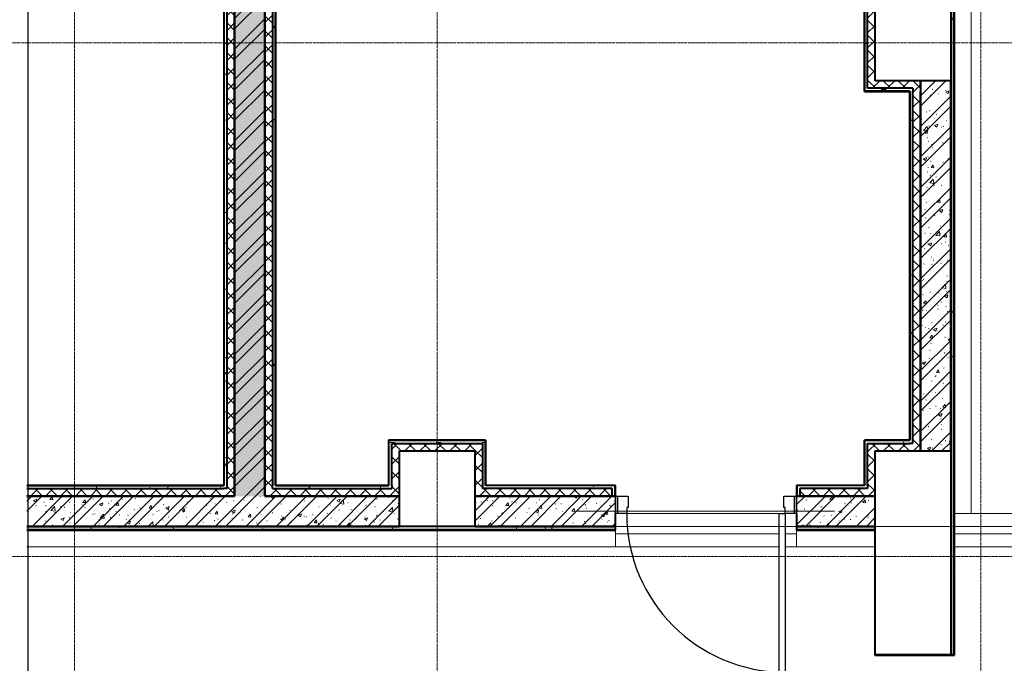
# Model space of a CAD drawing. Header units: millimetres. Extents: x 2030 to 82110, y 1212 to 62352.
# Tile 5 of 38: x 30874 to 37392, y 14694 to 18954. Entities that reach past the tile are written whole.
import ezdxf

# ---------------------------------------------------------------- set-up
doc = ezdxf.new("R2010")
doc.units = ezdxf.units.MM
doc.linetypes.add('ADSK_Линия сетки', pattern=[25, 20, -2.5, 0, -2.5])
doc.linetypes.add('Линия сетки', pattern=[25, 20, -2.5, 0, -2.5])
for name, color, linetype, lineweight in [('Двери', 7, 'Continuous', 18), ('Каркас несущий', 7, 'Continuous', 18), ('Каркас_Импост', 7, 'Continuous', 30), ('Монтажный зазор', 7, 'Continuous', 30), ('Обобщенные модели', 7, 'Continuous', 18), ('Оси', 7, 'Continuous', 9), ('Панель', 7, 'Continuous', 30), ('Перекрытия', 7, 'Continuous', 18), ('Стены разрез', 7, 'Continuous', 40), ('Стены штриховка', 7, 'Continuous', 40)]:
    doc.layers.add(name, color=color, linetype=linetype, lineweight=lineweight)
pattern_1 = [(50, (0, 0), (218.62117, -19.1268), [22.86, -251.46]), (355, (0, 0), (-42.2919, 229.2684), [18.288, -201.168]), (100.451, (18.22, -1.6), (176.3311, 210.13963), [19.428, -213.708]), (46.184, (0, 60.96), (325.29495, -50.4516), [34.29, -377.19]), (96.636, (27.1, 56.76), (284.883, 296.9127), [29.142, -320.562]), (351.184, (0, 60.96), (284.8858, 296.9107), [27.432, -301.752]), (21, (30.48, 45.72), (181.93753, -122.7183), [22.86, -251.46]), (326, (30.48, 45.72), (74.1622, 221.0262), [18.288, -201.168]), (71.451, (45.64, 35.5), (256.10035, 98.30526), [19.428, -213.708]), (37.5, (0, 0), (3.70639, 101.465895), [3.353, -195.377, 3.353, -200.863, -201.93]), (37.5, (0, 0), (3.70639, 101.465895), [-402.946, 3.353, -198.577]), (7.5, (0, 0), (80.18358, 120.21653), [3.353, -113.081, 3.353, -190.805, -76.962]), (7.5, (0, 0), (80.18358, 120.21653), [-310.591, 3.353, -73.609]), (327.5, (-67.97, 0), (162.70865, -6.87497), [3.353, -72.847, 3.353, -234.391, -315.468]), (327.5, (-67.97, 0), (162.70865, -6.87497), [-313.944, 3.353, -312.115]), (317.5, (-98.45, 0), (177.75468, 30.51183), [3.353, -95.707, 3.353, -154.534, -224.028]), (317.5, (-98.45, 0), (177.75468, 30.51183), [-256.946, 3.353, -220.675])]
pattern_2 = [(45, (0, 0), (-101.02788, 101.02788), []), (45, (67.35, 0), (-101.02788, 101.02788), [])]
pattern_3 = [(45, (0, 0), (-49.497475, 49.497475), []), (135, (0, 0), (-49.497475, -49.497475), [])]
pattern_4 = [(0, (0, 0), (406.4, 101.6), [33.528, -271.272, 33.528, -271.272, -1625.6]), (0, (0, 0), (406.4, 101.6), [-609.6, 33.528, -576.072, 33.528, -271.272, -711.2]), (0, (0, 0), (406.4, 101.6), [-1524, 33.528, -169.672, 33.528, -474.472]), (120, (152.4, 50.8), (-291.18818, 301.15272), [33.528, -271.272, 33.528, -271.272, -1625.6]), (120, (152.4, 50.8), (-291.18818, 301.15272), [-609.6, 33.528, -576.072, 33.528, -271.272, -711.2]), (120, (152.4, 50.8), (-291.18818, 301.15272), [-1524, 33.528, -169.672, 33.528, -474.472]), (240, (203.2, 254), (-115.21182, -402.75272), [33.528, -271.272, 33.528, -271.272, -1625.6]), (240, (203.2, 254), (-115.21182, -402.75272), [-609.6, 33.528, -576.072, 33.528, -271.272, -711.2]), (240, (203.2, 254), (-115.21182, -402.75272), [-1524, 33.528, -169.672, 33.528, -474.472])]

# ---------------------------------------------------------------- blocks, each defined once
blk = doc.blocks.new('101_Дверь_Однопольная - _ПЧ_Мет_1000х2000_Тех помещения_EI60_Пр-4553806-МКСС_LB01_-7_650__Кабельные конструкции_Короба_3')
at = {"layer": 'Каркас_Импост', "color": 253, "true_color": 0xaaaaaa}
for p, q in [((-585, 15), (-525, 15)), ((-585, -100), (-585, 15)), ((-525, 15), (-525, -25)), ((525, 15), (585, 15)), ((525, -25), (525, 15)), ((585, 15), (585, -100)), ((-525, -25), (-515, -25)), ((-515, -25), (-515, -100)), ((515, -25), (525, -25)), ((515, -100), (515, -25)), ((-515, -100), (-585, -100)), ((585, -100), (515, -100))]:
    blk.add_line(p, q, dxfattribs=at)
at = {"layer": 'Монтажный зазор', "color": 253, "true_color": 0xaaaaaa}
for p, q in [((-600, 15), (-585, 15)), ((-600, -100), (-600, 15)), ((-585, 15), (-585, -100)), ((585, -100), (585, 15)), ((585, 15), (600, 15)), ((600, 15), (600, -100)), ((-585, -100), (-600, -100)), ((600, -100), (585, -100))]:
    blk.add_line(p, q, dxfattribs=at)
at = {"layer": 'Панель', "color": 253, "true_color": 0xaaaaaa}
for p, q in [((-525, 1065), (-485, 1065)), ((-525, 15), (-525, 1065)), ((-485, 1065), (-485, 15)), ((-485, 15), (-525, 15))]:
    blk.add_line(p, q, dxfattribs=at)
blk.add_arc((-525, 15), 1050, 0, 90, dxfattribs=at)
blk = doc.blocks.new('ПР - _ПЧ_1200_200_Оп250-250_Шаг300_Арм16_Арм10-V6-МКСС_LB01_-7_650__Кабельные конструкции_Короба_3')
at = {"layer": 'Каркас несущий', "color": 21, "true_color": 0xffaaaa}
for p, q in [((-850, 0), (850, 0)), ((-850, 0), (-600, 0)), ((-525, 0), (525, 0)), ((600, 0), (850, 0))]:
    blk.add_line(p, q, dxfattribs=at)
blk = doc.blocks.new('CP_ДШ_Hanytex_TopJoint 24C_Половина - CP_ДШ_Hanytex_TopJoint 24C_Половина-3668833-МКСС_LB01_-7_650__Кабельные конструкции_Короба_3')
at = {"layer": 'Обобщенные модели', "color": 253, "true_color": 0xaaaaaa}
for p in [(0, 0), (3895.4, 110)]:
    blk.add_line(p, (0, 110), dxfattribs=at)
blk = doc.blocks.new('CP_ДШ_Hanytex_TopJoint 24C_Половина - CP_ДШ_Hanytex_TopJoint 24C_Половина-3668834-МКСС_LB01_-7_650__Кабельные конструкции_Короба_3')
at = {"layer": 'Обобщенные модели', "color": 253, "true_color": 0xaaaaaa}
for p, q in [((0, 0), (0, 110)), ((520, 110), (0, 110)), ((520, 110), (520, 0))]:
    blk.add_line(p, q, dxfattribs=at)
blk = doc.blocks.new('CP_ДШ_Hanytex_TopJoint 24C_Половина - CP_ДШ_Hanytex_TopJoint 24C_Половина-3669811-МКСС_LB01_-7_650__Кабельные конструкции_Короба_3')
at = {"layer": 'Обобщенные модели', "color": 253, "true_color": 0xaaaaaa}
for p, q in [((0, 0), (0, 110)), ((6765, 110), (0, 110)), ((6765, 110), (6765, 0))]:
    blk.add_line(p, q, dxfattribs=at)
blk = doc.blocks.new('CP_ДШ_Hanytex_TopJoint 24C - CP_ДШ_Hanytex_TopJoint 24C-3950246-МКСС_LB01_-7_650__Кабельные конструкции_Короба_3')
at = {"layer": 'Обобщенные модели', "color": 253, "true_color": 0xaaaaaa}
for p, q in [((1085, 110), (75, 110)), ((1085, 25), (0, 25)), ((0, 0), (0, -25)), ((0, -110), (0, 0)), ((1200, 25), (1125, 25)), ((1200, -25), (1200, 0)), ((1200, 0), (1200, -110)), ((0, -25), (1085, -25)), ((1125, -25), (1200, -25)), ((1085, -110), (0, -110)), ((1200, -110), (1125, -110))]:
    blk.add_line(p, q, dxfattribs=at)
blk = doc.blocks.new('CP_ДШ_Hanytex_TopJoint 24C - CP_ДШ_Hanytex_TopJoint 24C-3950279-МКСС_LB01_-7_650__Кабельные конструкции_Короба_3')
at = {"layer": 'Обобщенные модели', "color": 253, "true_color": 0xaaaaaa}
for p, q in [((1300, 110), (25, 110)), ((1300, 25), (25, 25)), ((25, -25), (1300, -25)), ((1300, -110), (25, -110))]:
    blk.add_line(p, q, dxfattribs=at)
blk = doc.blocks.new('180_ДефШов_ОснЛиния_ - Покрытие_Дефшов_Угловой-3818530-МКСС_LB01_-7_650__Кабельные конструкции_Короба_3')
at = {"layer": 'Обобщенные модели', "color": 253, "true_color": 0xaaaaaa}
blk.add_line((11498.2, 0), (17623.7, 0), dxfattribs=at)
blk = doc.blocks.new('180_ДефШов_ОснЛиния_ - Покрытие_Дефшов_Прямой-3818533-МКСС_LB01_-7_650__Кабельные конструкции_Короба_3')
at = {"layer": 'Обобщенные модели', "color": 253, "true_color": 0xaaaaaa}
blk.add_line((0, 0), (5450, 0), dxfattribs=at)
blk = doc.blocks.new('135_SLK_GD_AR_rvt-1-МКСС_LB01_-7_650__Кабельные конструкции_Короба_3')
at = {"layer": 'Стены разрез', "lineweight": 9, "true_color": 0xaaaaaa}
h = blk.add_hatch(dxfattribs=at)
h.set_pattern_fill('FP_4', color=253, style=0, pattern_type=2)
h.set_pattern_definition(pattern_4)
h.paths.add_polyline_path([(75361.8, 14750), (75370, 14750), (75370, 22450), (75350, 22450), (75350, 14750)])
h = blk.add_hatch(dxfattribs=at)
h.set_pattern_fill('FP_1', color=253, style=0, pattern_type=2)
h.set_pattern_definition(pattern_1)
h.paths.add_polyline_path([(70610, 15800), (70810, 15800), (70810, 21750), (70610, 21750), (70610, 15984.6)])
h = blk.add_hatch(dxfattribs=at)
h.set_pattern_fill('FP_2', color=253, style=0, pattern_type=2)
h.set_pattern_definition(pattern_2)
h.paths.add_polyline_path([(70610, 15800), (70810, 15800), (70810, 21750), (70610, 21750), (70610, 15984.6)])
at = {"layer": 'Стены разрез', "lineweight": 9, "true_color": 0xd2d2d2}
h = blk.add_hatch(dxfattribs=at)
h.set_pattern_fill('FP_4', color=254, style=0, pattern_type=2)
h.set_pattern_definition(pattern_4)
h.paths.add_polyline_path([(70560, 15850), (70560, 21680), (70540, 21679), (70540, 15850)])
at = {"layer": 'Стены разрез', "lineweight": 9, "true_color": 0xaaaaaa}
h = blk.add_hatch(dxfattribs=at)
h.set_pattern_fill('FP_3', color=253, style=0, pattern_type=2)
h.set_pattern_definition(pattern_3)
h.paths.add_polyline_path([(70610, 15800), (70610, 21700), (70560, 21700), (70560, 15800)])
h = blk.add_hatch(dxfattribs=at)
h.set_pattern_fill('FP_3', color=253, style=0, pattern_type=2)
h.set_pattern_definition(pattern_3)
h.paths.add_polyline_path([(70860, 15850), (70860, 21700), (70810, 21700), (70810, 15850)])
at = {"layer": 'Стены разрез', "lineweight": 9, "true_color": 0xd2d2d2}
h = blk.add_hatch(dxfattribs=at)
h.set_pattern_fill('FP_4', color=254, style=0, pattern_type=2)
h.set_pattern_definition(pattern_4)
h.paths.add_polyline_path([(70880, 15870), (70880, 21680), (70860, 21679), (70860, 15870)])
h = blk.add_hatch(dxfattribs=at)
h.set_pattern_fill('FP_4', color=254, style=0, pattern_type=2)
h.set_pattern_definition(pattern_4)
h.paths.add_polyline_path([(74780, 18500), (74800, 18500), (74800, 19100), (74779, 19100), (74779, 18500)])
at = {"layer": 'Стены разрез', "lineweight": 9, "true_color": 0xaaaaaa}
h = blk.add_hatch(dxfattribs=at)
h.set_pattern_fill('FP_3', color=253, style=0, pattern_type=2)
h.set_pattern_definition(pattern_3)
h.paths.add_polyline_path([(74850, 18550), (74850, 19050), (74800, 19050), (74800, 18550)])
h = blk.add_hatch(dxfattribs=at)
h.set_pattern_fill('FP_3', color=253, style=0, pattern_type=2)
h.set_pattern_definition(pattern_3)
h.paths.add_polyline_path([(75100, 18500), (75150, 18500), (75150, 18550), (74800, 18550), (74800, 18500), (75055.4, 18500)])
h = blk.add_hatch(dxfattribs=at)
h.set_pattern_fill('FP_1', color=253, style=0, pattern_type=2)
h.set_pattern_definition(pattern_1)
h.paths.add_polyline_path([(75350, 16100), (75350, 18550), (75150, 18550), (75150, 16100), (75208.6, 16100)])
h = blk.add_hatch(dxfattribs=at)
h.set_pattern_fill('FP_2', color=253, style=0, pattern_type=2)
h.set_pattern_definition(pattern_2)
h.paths.add_polyline_path([(75350, 16100), (75350, 18550), (75150, 18550), (75150, 16100), (75208.6, 16100)])
at = {"layer": 'Стены разрез', "lineweight": 9, "true_color": 0xd2d2d2}
h = blk.add_hatch(dxfattribs=at)
h.set_pattern_fill('FP_4', color=254, style=0, pattern_type=2)
h.set_pattern_definition(pattern_4)
h.paths.add_polyline_path([(75080, 18480), (75100, 18480), (75100, 18500), (74780, 18500), (74780, 18480), (75055.4, 18480)])
h = blk.add_hatch(dxfattribs=at)
h.set_pattern_fill('FP_4', color=254, style=0, pattern_type=2)
h.set_pattern_definition(pattern_4)
h.paths.add_polyline_path([(75100, 16150), (75100, 18480), (75080, 18479), (75080, 16150)])
at = {"layer": 'Стены разрез', "lineweight": 9, "true_color": 0xaaaaaa}
h = blk.add_hatch(dxfattribs=at)
h.set_pattern_fill('FP_3', color=253, style=0, pattern_type=2)
h.set_pattern_definition(pattern_3)
h.paths.add_polyline_path([(75150, 16100), (75150, 18500), (75100, 18500), (75100, 16100)])
at = {"layer": 'Стены разрез', "lineweight": 9, "true_color": 0xd2d2d2}
h = blk.add_hatch(dxfattribs=at)
h.set_pattern_fill('FP_4', color=254, style=0, pattern_type=2)
h.set_pattern_definition(pattern_4)
h.paths.add_polyline_path([(71630, 15870), (71650, 15871), (71650, 16170), (71630, 16170), (71630, 15871)])
h = blk.add_hatch(dxfattribs=at)
h.set_pattern_fill('FP_4', color=254, style=0, pattern_type=2)
h.set_pattern_definition(pattern_4)
h.paths.add_polyline_path([(72200, 16150), (72250, 16150), (72250, 16171), (71650, 16170), (71650, 16150), (71700, 16150)])
h = blk.add_hatch(dxfattribs=at)
h.set_pattern_fill('FP_4', color=254, style=0, pattern_type=2)
h.set_pattern_definition(pattern_4)
h.paths.add_polyline_path([(72250, 15850), (72270, 15850), (72270, 16170), (72250, 16170), (72250, 15984.6)])
h = blk.add_hatch(dxfattribs=at)
h.set_pattern_fill('FP_4', color=254, style=0, pattern_type=2)
h.set_pattern_definition(pattern_4)
h.paths.add_polyline_path([(75080, 16150), (75079, 16170), (74780, 16170), (74780, 16150), (75079, 16150)])
at = {"layer": 'Стены разрез', "lineweight": 9, "true_color": 0xaaaaaa}
h = blk.add_hatch(dxfattribs=at)
h.set_pattern_fill('FP_3', color=253, style=0, pattern_type=2)
h.set_pattern_definition(pattern_3)
h.paths.add_polyline_path([(71700, 15850), (71700, 16150), (71650, 16150), (71650, 15850), (71685, 15850)])
h = blk.add_hatch(dxfattribs=at)
h.set_pattern_fill('FP_3', color=253, style=0, pattern_type=2)
h.set_pattern_definition(pattern_3)
h.paths.add_polyline_path([(72200, 16100), (72200, 16150), (71700, 16150), (71700, 16100)])
h = blk.add_hatch(dxfattribs=at)
h.set_pattern_fill('FP_3', color=253, style=0, pattern_type=2)
h.set_pattern_definition(pattern_3)
h.paths.add_polyline_path([(72200, 15800), (72250, 15800), (72250, 16150), (72200, 16150), (72200, 15984.6)])
h = blk.add_hatch(dxfattribs=at)
h.set_pattern_fill('FP_3', color=253, style=0, pattern_type=2)
h.set_pattern_definition(pattern_3)
h.paths.add_polyline_path([(75055.4, 16100), (75100, 16100), (75100, 16150), (74800, 16150), (74800, 16100), (74850, 16100)])
h = blk.add_hatch(dxfattribs=at)
h.set_pattern_fill('FP_3', color=253, style=0, pattern_type=2)
h.set_pattern_definition(pattern_3)
h.paths.add_polyline_path([(74800, 15850), (74850, 15850), (74850, 16100), (74800, 16100), (74800, 15870)])
at = {"layer": 'Стены разрез', "lineweight": 9, "true_color": 0xd2d2d2}
h = blk.add_hatch(dxfattribs=at)
h.set_pattern_fill('FP_4', color=254, style=0, pattern_type=2)
h.set_pattern_definition(pattern_4)
h.paths.add_polyline_path([(70540, 15850), (70539, 15870), (69234.6, 15870), (69234.6, 15850), (70539, 15850)])
at = {"layer": 'Стены разрез', "lineweight": 9, "true_color": 0xaaaaaa}
h = blk.add_hatch(dxfattribs=at)
h.set_pattern_fill('FP_3', color=253, style=0, pattern_type=2)
h.set_pattern_definition(pattern_3)
h.paths.add_polyline_path([(70539, 15800), (70560, 15800), (70560, 15850), (69234.6, 15850), (69234.6, 15800), (70459.4, 15800)])
h = blk.add_hatch(dxfattribs=at)
h.set_pattern_fill('FP_3', color=253, style=0, pattern_type=2)
h.set_pattern_definition(pattern_3)
h.paths.add_polyline_path([(71700, 15800), (71700, 15850), (70810, 15850), (70810, 15800), (71685, 15800)])
at = {"layer": 'Стены разрез', "lineweight": 9, "true_color": 0xd2d2d2}
h = blk.add_hatch(dxfattribs=at)
h.set_pattern_fill('FP_4', color=254, style=0, pattern_type=2)
h.set_pattern_definition(pattern_4)
h.paths.add_polyline_path([(70860, 15850), (71650, 15850), (71650, 15870), (70860, 15870)])
at = {"layer": 'Стены разрез', "lineweight": 9, "true_color": 0xaaaaaa}
h = blk.add_hatch(dxfattribs=at)
h.set_pattern_fill('FP_3', color=253, style=0, pattern_type=2)
h.set_pattern_definition(pattern_3)
h.paths.add_polyline_path([(74850, 15800), (74850, 15850), (74351, 15850), (74351, 15800), (74749, 15800)])
h.paths.add_polyline_path([(72910.6, 15800), (73109, 15800), (73109, 15850), (72250, 15850), (72250, 15800), (72604.2, 15800)])
at = {"layer": 'Стены разрез', "lineweight": 9, "true_color": 0xd2d2d2}
h = blk.add_hatch(dxfattribs=at)
h.set_pattern_fill('FP_4', color=254, style=0, pattern_type=2)
h.set_pattern_definition(pattern_4)
h.paths.add_polyline_path([(73109, 15800), (73129, 15800), (73129, 15870), (72270, 15870), (72271, 15850), (73109, 15850)])
h.paths.add_polyline_path([(74351, 15800), (74351, 15850), (74800, 15850), (74800, 15870), (74331, 15870), (74331, 15800)])
at = {"layer": 'Стены разрез', "lineweight": 9, "true_color": 0xaaaaaa}
h = blk.add_hatch(dxfattribs=at)
h.set_pattern_fill('FP_1', color=253, style=0, pattern_type=2)
h.set_pattern_definition(pattern_1)
h.paths.add_polyline_path([(69234.6, 15600), (71700, 15600), (71700, 15800), (69234.6, 15800), (69234.6, 15665.5)])
h = blk.add_hatch(dxfattribs=at)
h.set_pattern_fill('FP_2', color=253, style=0, pattern_type=2)
h.set_pattern_definition(pattern_2)
h.paths.add_polyline_path([(69234.6, 15600), (71700, 15600), (71700, 15800), (69234.6, 15800), (69234.6, 15665.5)])
h = blk.add_hatch(dxfattribs=at)
h.set_pattern_fill('FP_1', color=253, style=0, pattern_type=2)
h.set_pattern_definition(pattern_1)
h.paths.add_polyline_path([(72200, 15600), (73130, 15600), (73129, 15800), (72200, 15800), (72200, 15781.8)])
h.paths.add_polyline_path([(74442.6, 15600), (74850, 15600), (74850, 15800), (74330, 15800), (74330, 15600)])
h = blk.add_hatch(dxfattribs=at)
h.set_pattern_fill('FP_2', color=253, style=0, pattern_type=2)
h.set_pattern_definition(pattern_2)
h.paths.add_polyline_path([(72200, 15600), (73130, 15600), (73129, 15800), (72200, 15800), (72200, 15781.8)])
h.paths.add_polyline_path([(74442.6, 15600), (74850, 15600), (74850, 15800), (74330, 15800), (74330, 15600)])
h = blk.add_hatch(dxfattribs=at)
h.set_pattern_fill('FP_4', color=253, style=0, pattern_type=2)
h.set_pattern_definition(pattern_4)
h.paths.add_polyline_path([(74442.6, 15580), (74850, 15580), (74850, 15600), (74330, 15600), (74330, 15580)])
h.paths.add_polyline_path([(71225.4, 15580), (73130, 15580), (73130, 15600), (69234.6, 15600), (69234.6, 15580), (71072.2, 15580)])
at = {"layer": 'Перекрытия', "color": 253, "true_color": 0xaaaaaa}
for p, q in [((74850, 14750), (74850, 15465)), ((75350, 14750), (74850, 14750))]:
    blk.add_line(p, q, dxfattribs=at)
at = {"layer": 'Стены разрез', "color": 253, "true_color": 0xaaaaaa}
for p, q in [((75350, 22450), (75350, 14750)), ((75375, 14750), (75375, 22450)), ((70539, 21679), (70539, 15871)), ((70881, 15871), (70881, 21679)), ((74779, 19050), (74779, 18550)), ((74850, 18550), (74850, 19050)), ((74779, 18550), (74779, 18479)), ((75150, 18550), (74850, 18550)), ((75350, 18550), (75150, 18550)), ((75350, 16100), (75350, 18550)), ((74779, 18479), (75079, 18479)), ((75079, 18479), (75079, 16171)), ((71629, 16171), (71629, 15871)), ((71700, 16171), (71629, 16171)), ((72200, 16171), (71700, 16171)), ((72271, 16171), (72200, 16171)), ((72271, 15871), (72271, 16171)), ((75079, 16171), (74779, 16171)), ((74779, 16171), (74779, 16100)), ((71700, 16100), (72200, 16100)), ((71700, 15871), (71700, 16100)), ((72200, 16100), (72200, 15800)), ((74779, 16100), (74779, 15871)), ((74850, 16100), (75079, 16100)), ((74850, 15871), (74850, 16100)), ((75079, 16100), (75100, 16100)), ((75100, 16100), (75150, 16100)), ((75150, 16100), (75350, 16100)), ((70539, 15871), (69234.6, 15871)), ((71629, 15871), (70881, 15871)), ((71700, 15850), (71700, 15871)), ((71700, 15800), (71700, 15850)), ((73130, 15871), (72271, 15871)), ((73130, 15800), (73130, 15871)), ((74779, 15871), (74330, 15871)), ((74330, 15871), (74330, 15800)), ((74850, 15850), (74850, 15871)), ((74850, 15800), (74850, 15850)), ((71700, 15600), (71700, 15800)), ((72200, 15800), (72200, 15600)), ((74850, 15600), (74850, 15800)), ((73130, 15600), (73130, 15685)), ((74330, 15685), (74330, 15600)), ((69234.6, 15600), (71700, 15600)), ((72200, 15600), (69234.6, 15600)), ((73130, 15575), (73130, 15600)), ((74330, 15600), (74330, 15575)), ((74850, 15575), (74850, 15600)), ((69234.6, 15575), (73130, 15575)), ((74330, 15575), (74850, 15575)), ((74850, 15575), (74848, 15575)), ((74848, 15575), (74848, 14750)), ((74850, 14750), (74850, 15575)), ((74848, 14750), (74848, 14748)), ((74848, 14748), (75350, 14748)), ((75350, 14750), (74850, 14750)), ((75350, 14748), (75375, 14748)), ((75375, 14748), (75375, 14750))]:
    blk.add_line(p, q, dxfattribs=at)
at = {"layer": 'Стены штриховка', "color": 253, "true_color": 0xaaaaaa}
for p, q in [((75370, 14750), (75370, 22450)), ((70540, 15870), (70540, 21679)), ((70560, 15850), (70560, 21679)), ((70610, 21679), (70610, 15800)), ((70610, 15800), (70610, 21679)), ((70810, 15871), (70810, 21679)), ((70810, 21679), (70810, 15871)), ((70860, 21679), (70860, 15871)), ((70880, 21679), (70880, 15871)), ((74780, 18550), (74780, 19050)), ((74800, 18550), (74800, 19050)), ((74779, 18550), (74779, 18500)), ((74780, 18500), (74780, 18550)), ((74800, 18500), (74800, 18550)), ((75150, 18550), (75150, 18500)), ((75150, 18500), (75150, 18550)), ((74780, 18500), (74779, 18500)), ((74779, 18480), (74779, 18479)), ((74780, 18480), (74779, 18480)), ((74779, 18479), (74780, 18479)), ((74780, 18480), (74780, 18500)), ((74780, 18479), (74780, 18480)), ((75080, 18480), (74780, 18480)), ((75100, 18500), (74800, 18500)), ((75080, 18480), (75080, 18479)), ((75080, 16170), (75080, 18479)), ((75100, 18500), (75100, 18480)), ((75100, 18480), (75100, 18479)), ((75100, 16150), (75100, 18479)), ((75150, 18500), (75150, 18480)), ((75150, 18480), (75150, 18479)), ((75150, 18479), (75150, 16100)), ((75150, 16100), (75150, 18479)), ((71630, 16171), (71629, 16171)), ((71629, 16171), (71629, 16170)), ((71629, 16170), (71630, 16170)), ((71630, 16170), (71630, 16171)), ((71630, 16170), (71650, 16170)), ((71630, 15871), (71630, 16170)), ((71700, 16171), (71650, 16171)), ((71650, 16170), (71650, 16171)), ((71650, 16170), (71700, 16170)), ((71700, 16170), (72200, 16170)), ((72250, 16171), (72200, 16171)), ((72200, 16170), (72250, 16170)), ((72250, 16171), (72250, 16170)), ((72250, 16170), (72270, 16170)), ((72271, 16171), (72270, 16171)), ((72270, 16171), (72270, 16170)), ((72270, 16170), (72271, 16170)), ((72270, 16170), (72270, 15870)), ((72271, 16170), (72271, 16171)), ((74780, 16171), (74779, 16171)), ((74779, 16171), (74779, 16170)), ((74779, 16170), (74780, 16170)), ((74780, 16170), (74780, 16171)), ((74780, 16170), (75079, 16170)), ((74780, 16150), (74780, 16170)), ((75080, 16170), (75079, 16170)), ((71650, 16150), (71700, 16150)), ((71650, 15871), (71650, 16150)), ((71700, 16150), (72200, 16150)), ((72200, 16150), (72250, 16150)), ((72250, 16150), (72250, 15850)), ((74779, 16150), (74779, 16100)), ((74779, 16150), (74780, 16150)), ((74780, 16100), (74780, 16150)), ((74780, 15871), (74780, 16100)), ((74800, 16150), (75079, 16150)), ((74800, 16100), (74800, 16150)), ((74800, 15871), (74800, 16100)), ((75080, 16150), (75079, 16150)), ((75100, 16150), (75080, 16150)), ((69234.6, 15870), (70539, 15870)), ((69234.6, 15850), (70539, 15850)), ((70540, 15870), (70539, 15870)), ((70540, 15850), (70539, 15850)), ((70560, 15850), (70540, 15850)), ((70810, 15870), (70810, 15871)), ((70810, 15871), (70810, 15850)), ((70810, 15850), (70810, 15870)), ((70810, 15800), (70810, 15850)), ((70810, 15850), (70810, 15800)), ((70860, 15870), (70860, 15871)), ((70860, 15850), (70860, 15870)), ((70860, 15850), (71650, 15850)), ((70880, 15870), (70880, 15871)), ((70880, 15870), (71630, 15870)), ((71630, 15871), (71630, 15870)), ((71650, 15871), (71650, 15870)), ((71650, 15870), (71650, 15850)), ((72270, 15850), (72250, 15850)), ((72271, 15870), (72270, 15870)), ((72271, 15850), (72270, 15850)), ((73129, 15870), (72271, 15870)), ((73109, 15850), (72271, 15850)), ((73109, 15800), (73109, 15850)), ((73129, 15800), (73129, 15870)), ((74331, 15870), (74331, 15800)), ((74780, 15870), (74331, 15870)), ((74351, 15850), (74351, 15800)), ((74800, 15850), (74351, 15850)), ((74780, 15871), (74780, 15870)), ((74800, 15871), (74800, 15870)), ((74800, 15870), (74800, 15850)), ((70539, 15800), (69234.6, 15800)), ((69234.6, 15800), (70539, 15800)), ((70540, 15800), (70539, 15800)), ((70539, 15800), (70560, 15800)), ((70560, 15800), (70540, 15800)), ((70610, 15800), (70560, 15800)), ((70560, 15800), (70610, 15800)), ((71700, 15800), (70810, 15800)), ((70810, 15800), (71700, 15800)), ((72250, 15800), (72200, 15800)), ((72200, 15800), (72250, 15800)), ((72270, 15800), (72250, 15800)), ((72271, 15800), (72270, 15800)), ((73109, 15800), (72271, 15800)), ((72271, 15800), (73109, 15800)), ((73129, 15800), (73109, 15800)), ((73109, 15800), (73129, 15800)), ((73130, 15800), (73129, 15800)), ((73129, 15800), (73130, 15800)), ((74331, 15800), (74330, 15800)), ((74330, 15800), (74331, 15800)), ((74351, 15800), (74331, 15800)), ((74331, 15800), (74351, 15800)), ((74850, 15800), (74351, 15800)), ((74351, 15800), (74850, 15800)), ((69234.6, 15580), (73130, 15580)), ((72200, 15600), (73130, 15600)), ((73130, 15600), (72200, 15600)), ((74330, 15600), (74850, 15600)), ((74850, 15600), (74330, 15600)), ((74330, 15580), (74850, 15580)), ((75370, 14750), (75350, 14750)), ((75375, 14750), (75370, 14750))]:
    blk.add_line(p, q, dxfattribs=at)
at = {"layer": 'Двери', "color": 253, "lineweight": 18, "true_color": 0xaaaaaa, "rotation": 180}
blk.add_blockref('101_Дверь_Однопольная - _ПЧ_Мет_1000х2000_Тех помещения_EI60_Пр-4553806-МКСС_LB01_-7_650__Кабельные конструкции_Короба_3', (73730, 15700), dxfattribs=at)
at = {"layer": 'Каркас несущий', "color": 253, "lineweight": 18, "true_color": 0xaaaaaa, "rotation": 180}
blk.add_blockref('ПР - _ПЧ_1200_200_Оп250-250_Шаг300_Арм16_Арм10-V6-МКСС_LB01_-7_650__Кабельные конструкции_Короба_3', (73730, 15700), dxfattribs=at)
at = {"layer": 'Обобщенные модели', "color": 253, "lineweight": 18, "true_color": 0xaaaaaa}
for name, p, rotation in [('CP_ДШ_Hanytex_TopJoint 24C_Половина - CP_ДШ_Hanytex_TopJoint 24C_Половина-3669811-МКСС_LB01_-7_650__Кабельные конструкции_Короба_3', (75375, 22450), 269.9999999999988), ('CP_ДШ_Hanytex_TopJoint 24C_Половина - CP_ДШ_Hanytex_TopJoint 24C_Половина-3668833-МКСС_LB01_-7_650__Кабельные конструкции_Короба_3', (73130, 15575), 180), ('CP_ДШ_Hanytex_TopJoint 24C_Половина - CP_ДШ_Hanytex_TopJoint 24C_Половина-3668834-МКСС_LB01_-7_650__Кабельные конструкции_Короба_3', (74850, 15575), 180)]:
    blk.add_blockref(name, p, dxfattribs=dict(at, rotation=rotation))
for name, p in [('CP_ДШ_Hanytex_TopJoint 24C - CP_ДШ_Hanytex_TopJoint 24C-3950246-МКСС_LB01_-7_650__Кабельные конструкции_Короба_3', (73130, 15575)), ('CP_ДШ_Hanytex_TopJoint 24C - CP_ДШ_Hanytex_TopJoint 24C-3950279-МКСС_LB01_-7_650__Кабельные конструкции_Короба_3', (75350, 15575)), ('180_ДефШов_ОснЛиния_ - Покрытие_Дефшов_Угловой-3818530-МКСС_LB01_-7_650__Кабельные конструкции_Короба_3', (57736.4, 15600)), ('180_ДефШов_ОснЛиния_ - Покрытие_Дефшов_Прямой-3818533-МКСС_LB01_-7_650__Кабельные конструкции_Короба_3', (75400, 15600))]:
    blk.add_blockref(name, p, dxfattribs=at)
blk = doc.blocks.new('*U209')
at = {"color": 0, "linetype": 'ByBlock', "lineweight": -2, "ltscale": 0.5}
blk.add_lwpolyline([(0, 521.689), (0, 262.095), (5, 260.845), (-5, 258.345), (0, 257.095), (0, -2.5)], dxfattribs=at)

msp = doc.modelspace()

# ---------------------------------------------------------------- linework, layer by layer
at = {"layer": 'Оси', "linetype": 'Линия сетки'}
for p, q in [((31237.138, 5313.573), (31237.138, 62352.154)), ((33637.138, 5313.573), (33637.138, 62352.154)), ((37237.138, 5313.573), (37237.138, 62352.154))]:
    msp.add_line(p, q, dxfattribs=at)
at = {"layer": 'Оси', "linetype": 'ADSK_Линия сетки'}
for p, q in [((53089.192, 18800), (28361.939, 18800)), ((53089.192, 15400), (28361.939, 15400))]:
    msp.add_line(p, q, dxfattribs=at)

# ---------------------------------------------------------------- block references
at = {"xscale": 100, "yscale": 100, "zscale": 100}
msp.add_blockref('*U209', (30927.177, 7866.34), dxfattribs=at)
at = {"lineweight": 5}
msp.add_blockref('135_SLK_GD_AR_rvt-1-МКСС_LB01_-7_650__Кабельные конструкции_Короба_3', (-38312.862, 0), dxfattribs=at)

doc.saveas('drawing.dxf')
